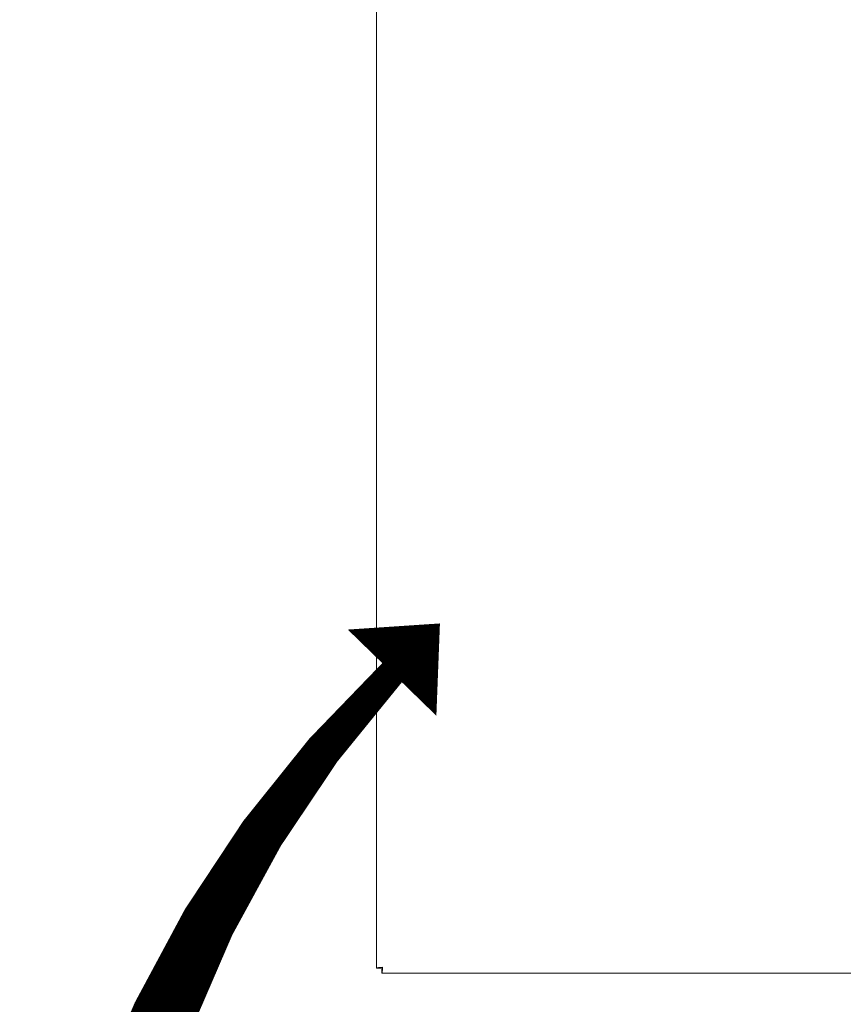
# Model space of a CAD drawing. Header units: millimetres. Extents: x 7284 to 21933, y -3393 to -31.
# Tile 46 of 60: x 13345 to 13648, y -2718 to -2356. Entities that reach past the tile are written whole.
import ezdxf

# ---------------------------------------------------------------- set-up
doc = ezdxf.new("R2010")
doc.units = ezdxf.units.MM
doc.layers.add('60', color=7, linetype='Continuous', true_color=0xffffff)
doc.layers.add('dim', color=84, linetype='Continuous', lineweight=9)

msp = doc.modelspace()

# ---------------------------------------------------------------- linework, layer by layer
at = {"layer": '60', "color": 7, "linetype": 'Continuous', "lineweight": 18}
for p, q in [((13476.788, -1728.023), (13476.788, -2704.508)), ((13478.288, -2704.508), (13476.788, -2704.508)), ((13478.695, -2704.915), (13478.695, -2706.415)), ((13478.695, -2706.415), (14024.281, -2706.415))]:
    msp.add_line(p, q, dxfattribs=at)
at = {"layer": '60', "color": 7, "linetype": 'Continuous', "lineweight": 13}
for p, q in [((13476.788, -1728.023), (13476.788, -2704.508)), ((13478.696, -2706.415), (14024.28, -2706.415))]:
    msp.add_line(p, q, dxfattribs=at)
at = {"layer": '60', "color": 7, "linetype": 'Continuous', "lineweight": 18}
for points, knots in [([(13478.988, -2704.215), (13478.917, -2704.221), (13478.845, -2704.228), (13478.737, -2704.237), (13478.701, -2704.24), (13478.629, -2704.246), (13478.594, -2704.249), (13478.417, -2704.264), (13478.28, -2704.276), (13478.114, -2704.292), (13478.081, -2704.295), (13478.015, -2704.301), (13477.983, -2704.304), (13477.887, -2704.313), (13477.825, -2704.319), (13477.646, -2704.337), (13477.535, -2704.35), (13477.42, -2704.363), (13477.407, -2704.365), (13477.382, -2704.368), (13477.37, -2704.37), (13477.334, -2704.374), (13477.31, -2704.377), (13477.241, -2704.386), (13477.156, -2704.398), (13477.046, -2704.417), (13476.984, -2704.429), (13476.928, -2704.441), (13476.904, -2704.447), (13476.862, -2704.459), (13476.827, -2704.472), (13476.806, -2704.484), (13476.795, -2704.493), (13476.793, -2704.496), (13476.789, -2704.502), (13476.788, -2704.505), (13476.788, -2704.508)], [0, 0, 0, 0, 0.0625, 0.0625, 0.09375, 0.09375, 0.125, 0.125, 0.25, 0.25, 0.28125, 0.28125, 0.3125, 0.3125, 0.375, 0.375, 0.5, 0.5, 0.515625, 0.515625, 0.53125, 0.53125, 0.5625, 0.5625, 0.625, 0.6875, 0.75, 0.75, 0.8125, 0.8125, 0.875, 0.9375, 0.9375, 0.96875, 0.96875, 1, 1, 1, 1]), ([(13478.988, -2704.215), (13478.977, -2704.218), (13478.965, -2704.222), (13478.942, -2704.228), (13478.908, -2704.237), (13478.852, -2704.252), (13478.807, -2704.264), (13478.774, -2704.273), (13478.763, -2704.276), (13478.742, -2704.283), (13478.731, -2704.286), (13478.678, -2704.301), (13478.638, -2704.313), (13478.581, -2704.331), (13478.562, -2704.337), (13478.527, -2704.35), (13478.51, -2704.356), (13478.461, -2704.374), (13478.432, -2704.386), (13478.394, -2704.405), (13478.382, -2704.411), (13478.36, -2704.423), (13478.35, -2704.429), (13478.324, -2704.447), (13478.311, -2704.459), (13478.297, -2704.478), (13478.294, -2704.484), (13478.291, -2704.493), (13478.29, -2704.496), (13478.289, -2704.502), (13478.288, -2704.505), (13478.288, -2704.508)], [0, 0, 0, 0, 0.03125, 0.03125, 0.0625, 0.125, 0.1875, 0.1875, 0.21875, 0.21875, 0.25, 0.25, 0.375, 0.375, 0.4375, 0.4375, 0.5, 0.5, 0.625, 0.625, 0.6875, 0.6875, 0.75, 0.75, 0.875, 0.875, 0.9375, 0.9375, 0.96875, 0.96875, 1, 1, 1, 1]), ([(13478.695, -2704.915), (13478.698, -2704.915), (13478.702, -2704.915), (13478.708, -2704.914), (13478.717, -2704.911), (13478.732, -2704.903), (13478.744, -2704.892), (13478.753, -2704.882), (13478.756, -2704.878), (13478.762, -2704.871), (13478.766, -2704.867), (13478.781, -2704.845), (13478.793, -2704.823), (13478.811, -2704.785), (13478.817, -2704.771), (13478.83, -2704.742), (13478.836, -2704.727), (13478.854, -2704.678), (13478.866, -2704.642), (13478.885, -2704.585), (13478.891, -2704.566), (13478.903, -2704.525), (13478.909, -2704.504), (13478.927, -2704.441), (13478.939, -2704.397), (13478.958, -2704.33), (13478.964, -2704.307), (13478.973, -2704.273), (13478.976, -2704.261), (13478.982, -2704.238), (13478.985, -2704.227), (13478.988, -2704.215)], [0, 0, 0, 0, 0.03125, 0.03125, 0.0625, 0.125, 0.1875, 0.1875, 0.21875, 0.21875, 0.25, 0.25, 0.375, 0.375, 0.4375, 0.4375, 0.5, 0.5, 0.625, 0.625, 0.6875, 0.6875, 0.75, 0.75, 0.875, 0.875, 0.9375, 0.9375, 0.96875, 0.96875, 1, 1, 1, 1]), ([(13478.695, -2706.415), (13478.701, -2706.415), (13478.714, -2706.408), (13478.726, -2706.387), (13478.735, -2706.366), (13478.738, -2706.358), (13478.744, -2706.341), (13478.747, -2706.331), (13478.756, -2706.3), (13478.769, -2706.251), (13478.781, -2706.19), (13478.79, -2706.139), (13478.793, -2706.121), (13478.799, -2706.084), (13478.802, -2706.064), (13478.818, -2705.964), (13478.83, -2705.873), (13478.845, -2705.746), (13478.849, -2705.707), (13478.854, -2705.666), (13478.857, -2705.639), (13478.859, -2705.625), (13478.866, -2705.555), (13478.872, -2705.497), (13478.891, -2705.317), (13478.903, -2705.191), (13478.917, -2705.041), (13478.918, -2705.024), (13478.921, -2704.99), (13478.923, -2704.973), (13478.927, -2704.922), (13478.93, -2704.887), (13478.94, -2704.784), (13478.952, -2704.645), (13478.97, -2704.432), (13478.982, -2704.288), (13478.988, -2704.215)], [0, 0, 0, 0, 0.0625, 0.125, 0.125, 0.15625, 0.15625, 0.1875, 0.1875, 0.25, 0.3125, 0.3125, 0.34375, 0.34375, 0.375, 0.375, 0.5, 0.5, 0.53125, 0.546875, 0.546875, 0.5625, 0.5625, 0.625, 0.625, 0.75, 0.75, 0.765625, 0.765625, 0.78125, 0.78125, 0.8125, 0.8125, 0.875, 0.9375, 1, 1, 1, 1])]:
    msp.add_open_spline(points, degree=3, knots=knots, dxfattribs=at)
at = {"layer": 'dim', "color": 1}
msp.add_lwpolyline([(13500.088, -2577.742, 0, 45.477, 0), (13482.471, -2595.851, 10.106, 32.844, 0.161569), (13368.218, -2831.604, 32.844, 32.844, 0.161569)], format="xyseb", dxfattribs=at)

doc.saveas('drawing.dxf')
